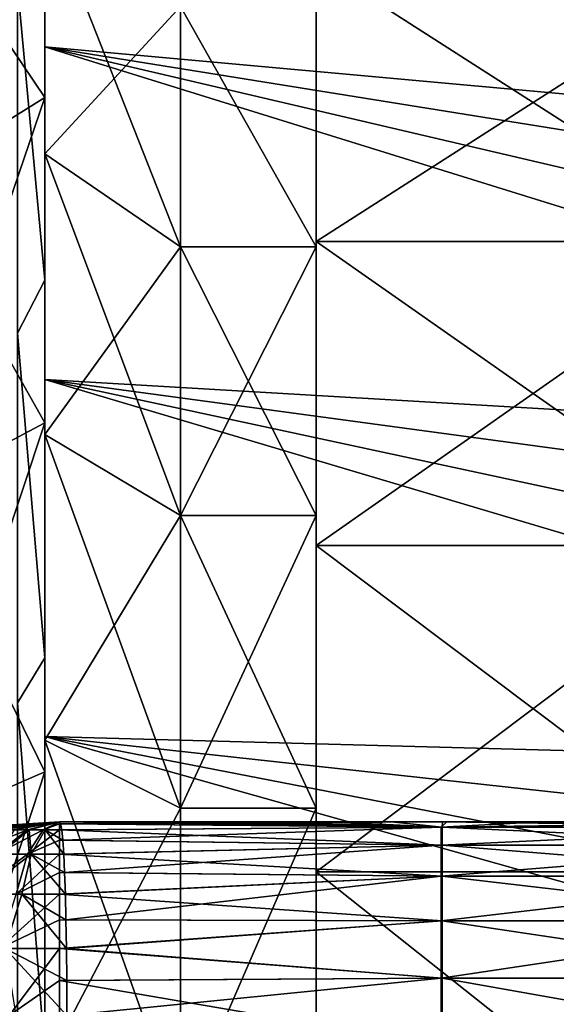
# Model space of a CAD drawing. Header units: millimetres. Extents: x -25 to 64, y -3 to 358.
# Tile 134 of 256: x 38.91 to 40.89, y 114.33 to 117.95. Entities that reach past the tile are written whole.
import ezdxf

# ---------------------------------------------------------------- set-up
doc = ezdxf.new("R2010")
doc.units = ezdxf.units.MM
doc.header["$LTSCALE"] = 52.148148
for name, color, linetype in [('120', 7, 'CONTINUOUS'), ('121', 7, 'CONTINUOUS'), ('122', 7, 'CONTINUOUS'), ('2', 7, 'CONTINUOUS'), ('224', 7, 'CONTINUOUS'), ('228', 7, 'CONTINUOUS'), ('229', 7, 'CONTINUOUS'), ('230', 7, 'CONTINUOUS'), ('232', 7, 'CONTINUOUS'), ('233', 7, 'CONTINUOUS'), ('234', 7, 'CONTINUOUS'), ('235', 7, 'CONTINUOUS'), ('236', 7, 'CONTINUOUS'), ('237', 7, 'CONTINUOUS'), ('29', 7, 'CONTINUOUS'), ('30', 7, 'CONTINUOUS'), ('362', 7, 'CONTINUOUS'), ('364', 7, 'CONTINUOUS'), ('365', 7, 'CONTINUOUS'), ('92', 7, 'CONTINUOUS')]:
    doc.layers.add(name, color=color, linetype=linetype)

msp = doc.modelspace()

# ---------------------------------------------------------------- linework, layer by layer
at = {"layer": '120', "color": 7, "linetype": 'CONTINUOUS'}
for points in [[(38.7991, 114.9836, -2.5), (39.0544, 115, -2.5), (38.7095, 114.97, -2.5), (38.7991, 114.9836, -2.5)], [(38.7095, 114.97, -2.5), (39.0544, 115, -2.5), (38.7148, 114.97, -2.5599), (38.7095, 114.97, -2.5)], [(38.7148, 114.97, -2.5599), (39.0544, 115, -2.5), (38.7303, 114.97, -2.618), (38.7148, 114.97, -2.5599)], [(38.7303, 114.97, -2.618), (39.0544, 115, -2.5), (38.7557, 114.97, -2.6724), (38.7303, 114.97, -2.618)], [(38.7557, 114.97, -2.6724), (39.0544, 115, -2.5), (38.7902, 114.97, -2.7217), (38.7557, 114.97, -2.6724)], [(38.7902, 114.97, -2.7217), (39.0544, 115, -2.5), (38.8327, 114.97, -2.7642), (38.7902, 114.97, -2.7217)], [(38.8327, 114.97, -2.7642), (39.0544, 115, -2.5), (38.882, 114.97, -2.7987), (38.8327, 114.97, -2.7642)], [(38.882, 114.97, -2.7987), (39.0544, 115, -2.5), (38.9364, 114.97, -2.8241), (38.882, 114.97, -2.7987)], [(38.9364, 114.97, -2.8241), (39.0544, 115, -2.5), (38.9945, 114.97, -2.8396), (38.9364, 114.97, -2.8241)], [(38.9945, 114.97, -2.8396), (39.0544, 115, -2.5), (39.0544, 114.9925, -2.6731), (38.9945, 114.97, -2.8396)], [(39.0544, 114.97, -2.8449), (38.9945, 114.97, -2.8396), (39.0544, 114.9925, -2.6731), (39.0544, 114.97, -2.8449)], [(38.882, 114.97, -2.7987), (38.9364, 114.97, -2.8241), (38.7134, 114.8801, -3.0907), (38.882, 114.97, -2.7987)], [(38.7134, 114.8801, -3.0907), (38.9364, 114.97, -2.8241), (38.8211, 114.8801, -3.1409), (38.7134, 114.8801, -3.0907)], [(38.9364, 114.97, -2.8241), (38.9945, 114.97, -2.8396), (38.8211, 114.8801, -3.1409), (38.9364, 114.97, -2.8241)], [(38.8211, 114.8801, -3.1409), (38.9945, 114.97, -2.8396), (38.936, 114.8801, -3.1717), (38.8211, 114.8801, -3.1409)], [(38.9945, 114.97, -2.8396), (39.0544, 114.97, -2.8449), (38.936, 114.8801, -3.1717), (38.9945, 114.97, -2.8396)], [(38.936, 114.8801, -3.1717), (39.0544, 114.97, -2.8449), (39.0544, 114.9324, -3.0155), (38.936, 114.8801, -3.1717)], [(39.0544, 114.8801, -3.1821), (38.936, 114.8801, -3.1717), (39.0544, 114.9324, -3.0155), (39.0544, 114.8801, -3.1821)], [(38.8211, 114.8801, -3.1409), (38.936, 114.8801, -3.1717), (38.7403, 114.7329, -3.4478), (38.8211, 114.8801, -3.1409)], [(38.7403, 114.7329, -3.4478), (38.936, 114.8801, -3.1717), (38.8953, 114.7329, -3.4857), (38.7403, 114.7329, -3.4478)], [(38.936, 114.8801, -3.1717), (39.0544, 114.8801, -3.1821), (38.8953, 114.7329, -3.4857), (38.936, 114.8801, -3.1717)], [(38.8953, 114.7329, -3.4857), (39.0544, 114.8801, -3.1821), (39.0544, 114.8134, -3.3435), (38.8953, 114.7329, -3.4857)], [(39.0544, 114.7329, -3.4985), (38.8953, 114.7329, -3.4857), (39.0544, 114.8134, -3.3435), (39.0544, 114.7329, -3.4985)], [(38.8953, 114.7329, -3.4857), (39.0544, 114.7329, -3.4985), (38.8325, 114.533, -3.7652), (38.8953, 114.7329, -3.4857)], [(38.8325, 114.533, -3.7652), (39.0544, 114.7329, -3.4985), (39.0544, 114.6392, -3.6459), (38.8325, 114.533, -3.7652)], [(39.0544, 114.533, -3.7845), (38.8325, 114.533, -3.7652), (39.0544, 114.6392, -3.6459), (39.0544, 114.533, -3.7845)], [(38.8325, 114.533, -3.7652), (39.0544, 114.533, -3.7845), (38.8692, 114.2864, -4.0202), (38.8325, 114.533, -3.7652)], [(38.8692, 114.2864, -4.0202), (39.0544, 114.533, -3.7845), (39.0544, 114.4151, -3.9133), (38.8692, 114.2864, -4.0202)], [(39.0544, 114.2864, -4.0314), (38.8692, 114.2864, -4.0202), (39.0544, 114.4151, -3.9133), (39.0544, 114.2864, -4.0314)]]:
    msp.add_3dface(points, dxfattribs=at)
at = {"layer": '121', "color": 7, "linetype": 'CONTINUOUS'}
for points in [[(39.0544, 115, -2.5), (38.7991, 114.9836, -2.5), (39.0544, 115, 2.5), (39.0544, 115, -2.5)], [(39.0544, 115, 2.5), (38.7991, 114.9836, -2.5), (38.7991, 114.9836, 2.5), (39.0544, 115, 2.5)]]:
    msp.add_3dface(points, dxfattribs=at)
at = {"layer": '122', "color": 7, "linetype": 'CONTINUOUS'}
for points in [[(39.0544, 115, 2.5), (38.7991, 114.9836, 2.5), (38.7149, 114.97, 2.5608), (39.0544, 115, 2.5)], [(39.0544, 115, 2.5), (38.7149, 114.97, 2.5608), (38.731, 114.97, 2.6197), (39.0544, 115, 2.5)], [(39.0544, 115, 2.5), (38.731, 114.97, 2.6197), (38.7571, 114.97, 2.6749), (39.0544, 115, 2.5)], [(39.0544, 115, 2.5), (38.7571, 114.97, 2.6749), (38.7926, 114.97, 2.7245), (39.0544, 115, 2.5)], [(39.0544, 115, 2.5), (38.7926, 114.97, 2.7245), (38.8363, 114.97, 2.7672), (39.0544, 115, 2.5)], [(39.0544, 115, 2.5), (38.8363, 114.97, 2.7672), (38.8868, 114.97, 2.8014), (39.0544, 115, 2.5)], [(39.0544, 115, 2.5), (38.8868, 114.97, 2.8014), (38.9426, 114.97, 2.8263), (39.0544, 115, 2.5)], [(39.0544, 115, 2.5), (38.9426, 114.97, 2.8263), (39.0019, 114.97, 2.8409), (39.0544, 115, 2.5)], [(39.0544, 115, 2.5), (39.0019, 114.97, 2.8409), (39.0628, 114.97, 2.8448), (39.0544, 115, 2.5)], [(39.0544, 115, 2.5), (39.0628, 114.97, 2.8448), (39.0587, 114.9925, 2.673), (39.0544, 115, 2.5)], [(38.8327, 114.8801, 3.145), (38.9499, 114.8801, 3.174), (38.9426, 114.97, 2.8263), (38.8327, 114.8801, 3.145)], [(38.8868, 114.97, 2.8014), (38.8327, 114.8801, 3.145), (38.9426, 114.97, 2.8263), (38.8868, 114.97, 2.8014)], [(38.9426, 114.97, 2.8263), (38.9499, 114.8801, 3.174), (39.0019, 114.97, 2.8409), (38.9426, 114.97, 2.8263)], [(38.9499, 114.8801, 3.174), (39.0702, 114.8801, 3.1819), (39.0019, 114.97, 2.8409), (38.9499, 114.8801, 3.174)], [(39.0019, 114.97, 2.8409), (39.0702, 114.8801, 3.1819), (39.0667, 114.9324, 3.0153), (39.0019, 114.97, 2.8409)], [(39.0628, 114.97, 2.8448), (39.0019, 114.97, 2.8409), (39.0667, 114.9324, 3.0153), (39.0628, 114.97, 2.8448)], [(38.9499, 114.8801, 3.174), (38.8327, 114.8801, 3.145), (38.7583, 114.7329, 3.4536), (38.9499, 114.8801, 3.174)], [(38.9154, 114.7329, 3.4888), (38.9499, 114.8801, 3.174), (38.7583, 114.7329, 3.4536), (38.9154, 114.7329, 3.4888)], [(39.0761, 114.7329, 3.4983), (38.9499, 114.8801, 3.174), (38.9154, 114.7329, 3.4888), (39.0761, 114.7329, 3.4983)], [(39.0702, 114.8801, 3.1819), (38.9499, 114.8801, 3.174), (39.0734, 114.8134, 3.3433), (39.0702, 114.8801, 3.1819)], [(39.0734, 114.8134, 3.3433), (38.9499, 114.8801, 3.174), (39.0761, 114.7329, 3.4983), (39.0734, 114.8134, 3.3433)], [(38.9154, 114.7329, 3.4888), (38.7583, 114.7329, 3.4536), (38.8547, 114.533, 3.7689), (38.9154, 114.7329, 3.4888)], [(39.0799, 114.533, 3.7843), (38.9154, 114.7329, 3.4888), (38.8547, 114.533, 3.7689), (39.0799, 114.533, 3.7843)], [(39.0761, 114.7329, 3.4983), (38.9154, 114.7329, 3.4888), (39.0783, 114.6392, 3.6456), (39.0761, 114.7329, 3.4983)], [(39.0783, 114.6392, 3.6456), (38.9154, 114.7329, 3.4888), (39.0799, 114.533, 3.7843), (39.0783, 114.6392, 3.6456)], [(39.0799, 114.533, 3.7843), (38.8547, 114.533, 3.7689), (39.0809, 114.4151, 3.9131), (39.0799, 114.533, 3.7843)], [(39.0809, 114.4151, 3.9131), (38.8547, 114.533, 3.7689), (39.0812, 114.2864, 4.0312), (39.0809, 114.4151, 3.9131)], [(39.0812, 114.2864, 4.0312), (38.8547, 114.533, 3.7689), (38.8938, 114.2864, 4.023), (39.0812, 114.2864, 4.0312)]]:
    msp.add_3dface(points, dxfattribs=at)
at = {"layer": '2', "color": 7, "linetype": 'CONTINUOUS', "true_color": 0xaaaaaa}
for points in [[(39, 118.9752, 9.4752), (39, 118.2974, 11.5733), (39, 117.8547, 10.4766), (39, 118.9752, 9.4752)], [(39, 117.8547, -10.4766), (39, 118.2974, -11.5733), (39, 118.9752, -9.4752), (39, 117.8547, -10.4766)], [(39, 118.2974, 11.5733), (39, 116.9952, 12.4562), (39, 117.8547, 10.4766), (39, 118.2974, 11.5733)], [(39, 116.9952, -12.4562), (39, 118.2974, -11.5733), (39, 117.8547, -10.4766), (39, 116.9952, -12.4562)], [(39, 117.8547, 10.4766), (39, 116.9952, 12.4562), (39, 116.6292, 11.3461), (39, 117.8547, 10.4766)], [(39, 116.6292, -11.3461), (39, 116.9952, -12.4562), (39, 117.8547, -10.4766), (39, 116.6292, -11.3461)], [(39, 116.9952, 12.4562), (39, 115.6038, 13.1939), (39, 116.6292, 11.3461), (39, 116.9952, 12.4562)], [(39, 115.6038, -13.1939), (39, 116.9952, -12.4562), (39, 116.6292, -11.3461), (39, 115.6038, -13.1939)], [(39, 116.6292, 11.3461), (39, 115.6038, 13.1939), (39, 115.3141, 12.073), (39, 116.6292, 11.3461)], [(39, 115.3141, -12.073), (39, 115.6038, -13.1939), (39, 116.6292, -11.3461), (39, 115.3141, -12.073)], [(39, 115.6038, 13.1939), (39, 114.1421, 13.7763), (39, 115.3141, 12.073), (39, 115.6038, 13.1939)], [(39, 114.1421, -13.7763), (39, 115.6038, -13.1939), (39, 115.3141, -12.073), (39, 114.1421, -13.7763)], [(39, 115.3141, 12.073), (39, 114.1421, 13.7763), (39, 113.9258, 12.648), (39, 115.3141, 12.073)], [(39, 113.9258, -12.648), (39, 114.1421, -13.7763), (39, 115.3141, -12.073), (39, 113.9258, -12.648)]]:
    msp.add_3dface(points, dxfattribs=at)
at = {"layer": '224', "color": 7, "linetype": 'CONTINUOUS', "true_color": 0xaaaaaa}
for points in [[(39, 119.742, -8.1677), (39, 118.7631, -9.2631), (39, 117.4603, -8.4376), (39, 119.742, -8.1677)], [(39, 118.3861, -7.4564), (39, 119.742, -8.1677), (39, 117.4603, -8.4376), (39, 118.3861, -7.4564)], [(39, 118.7631, 9.2631), (39, 119.742, 8.1677), (39, 117.4603, 8.4376), (39, 118.7631, 9.2631)], [(39, 117.4603, 8.4376), (39, 119.742, 8.1677), (39, 118.3861, 7.4564), (39, 117.4603, 8.4376)], [(39, 118.7631, -9.2631), (39, 117.6677, -10.242), (39, 116.427, -9.3047), (39, 118.7631, -9.2631)], [(39, 117.4603, -8.4376), (39, 118.7631, -9.2631), (39, 116.427, -9.3047), (39, 117.4603, -8.4376)], [(39, 117.6677, 10.242), (39, 118.7631, 9.2631), (39, 115.3001, 10.0458), (39, 117.6677, 10.242)], [(39, 115.3001, 10.0458), (39, 118.7631, 9.2631), (39, 116.427, 9.3047), (39, 115.3001, 10.0458)], [(39, 116.427, 9.3047), (39, 118.7631, 9.2631), (39, 117.4603, 8.4376), (39, 116.427, 9.3047)], [(39, 117.6677, -10.242), (39, 116.4696, -11.0921), (39, 114.0946, -10.6513), (39, 117.6677, -10.242)], [(39, 116.427, -9.3047), (39, 117.6677, -10.242), (39, 115.3001, -10.0458), (39, 116.427, -9.3047)], [(39, 115.3001, -10.0458), (39, 117.6677, -10.242), (39, 114.0946, -10.6513), (39, 115.3001, -10.0458)], [(39, 116.4696, 11.0921), (39, 117.6677, 10.242), (39, 114.0946, 10.6513), (39, 116.4696, 11.0921)], [(39, 114.0946, 10.6513), (39, 117.6677, 10.242), (39, 115.3001, 10.0458), (39, 114.0946, 10.6513)], [(39, 116.4696, -11.0921), (39, 115.1839, -11.8027), (39, 112.8269, -11.1127), (39, 116.4696, -11.0921)], [(39, 114.0946, -10.6513), (39, 116.4696, -11.0921), (39, 112.8269, -11.1127), (39, 114.0946, -10.6513)], [(39, 115.1839, 11.8027), (39, 116.4696, 11.0921), (39, 110.1744, 11.5804), (39, 115.1839, 11.8027)], [(39, 110.1744, 11.5804), (39, 116.4696, 11.0921), (39, 111.5142, 11.4238), (39, 110.1744, 11.5804)], [(39, 111.5142, 11.4238), (39, 116.4696, 11.0921), (39, 112.8269, 11.1127), (39, 111.5142, 11.4238)], [(39, 112.8269, 11.1127), (39, 116.4696, 11.0921), (39, 114.0946, 10.6513), (39, 112.8269, 11.1127)], [(39, 115.1839, -11.8027), (39, 113.8266, -12.3649), (39, 103.8161, -11.8027), (39, 115.1839, -11.8027)], [(39, 115.1839, -11.8027), (39, 103.8161, -11.8027), (39, 108.8256, -11.5804), (39, 115.1839, -11.8027)], [(39, 112.8269, -11.1127), (39, 115.1839, -11.8027), (39, 111.5142, -11.4238), (39, 112.8269, -11.1127)], [(39, 111.5142, -11.4238), (39, 115.1839, -11.8027), (39, 110.1744, -11.5804), (39, 111.5142, -11.4238)], [(39, 110.1744, -11.5804), (39, 115.1839, -11.8027), (39, 108.8256, -11.5804), (39, 110.1744, -11.5804)], [(39, 103.8161, 11.8027), (39, 105.1734, 12.3649), (39, 115.1839, 11.8027), (39, 103.8161, 11.8027)], [(39, 103.8161, 11.8027), (39, 115.1839, 11.8027), (39, 110.1744, 11.5804), (39, 103.8161, 11.8027)], [(39, 105.1734, 12.3649), (39, 113.8266, 12.3649), (39, 115.1839, 11.8027), (39, 105.1734, 12.3649)]]:
    msp.add_3dface(points, dxfattribs=at)
at = {"layer": '228', "color": 7, "linetype": 'CONTINUOUS', "true_color": 0xaaaaaa}
for points in [[(41.6, 118.1621, 8.6621), (41.6, 117.1378, 9.5774), (40, 118.1621, 8.6621), (41.6, 118.1621, 8.6621)], [(40, 118.1621, 8.6621), (41.6, 117.1378, 9.5774), (40, 117.1378, 9.5774), (40, 118.1621, 8.6621)], [(41.6, 117.1378, 9.5774), (41.6, 116.0174, 10.3723), (40, 117.1378, 9.5774), (41.6, 117.1378, 9.5774)], [(40, 117.1378, 9.5774), (41.6, 116.0174, 10.3723), (40, 116.0174, 10.3723), (40, 117.1378, 9.5774)], [(41.6, 116.0174, 10.3723), (41.6, 114.8151, 11.0369), (40, 116.0174, 10.3723), (41.6, 116.0174, 10.3723)], [(40, 116.0174, 10.3723), (41.6, 114.8151, 11.0369), (40, 114.8151, 11.0369), (40, 116.0174, 10.3723)], [(41.6, 114.8151, 11.0369), (41.6, 113.5459, 11.5626), (40, 114.8151, 11.0369), (41.6, 114.8151, 11.0369)], [(40, 114.8151, 11.0369), (41.6, 113.5459, 11.5626), (40, 113.5459, 11.5626), (40, 114.8151, 11.0369)]]:
    msp.add_3dface(points, dxfattribs=at)
at = {"layer": '229', "color": 7, "linetype": 'CONTINUOUS', "true_color": 0xaaaaaa}
for points in [[(40, 119.0774, 7.6378), (40, 118.1621, 8.6621), (40, 117.1173, 8.0738), (40, 119.0774, 7.6378)], [(40, 118.0031, 7.1349), (40, 119.0774, 7.6378), (40, 117.1173, 8.0738), (40, 118.0031, 7.1349)], [(40, 118.1621, -8.6621), (40, 119.0774, -7.6378), (40, 117.1173, -8.0738), (40, 118.1621, -8.6621)], [(40, 117.1173, -8.0738), (40, 119.0774, -7.6378), (40, 118.0031, -7.1349), (40, 117.1173, -8.0738)], [(40, 118.1621, 8.6621), (40, 117.1378, 9.5774), (40, 116.1285, 8.9036), (40, 118.1621, 8.6621)], [(40, 117.1173, 8.0738), (40, 118.1621, 8.6621), (40, 116.1285, 8.9036), (40, 117.1173, 8.0738)], [(40, 117.1378, -9.5774), (40, 118.1621, -8.6621), (40, 116.1285, -8.9036), (40, 117.1378, -9.5774)], [(40, 116.1285, -8.9036), (40, 118.1621, -8.6621), (40, 117.1173, -8.0738), (40, 116.1285, -8.9036)], [(40, 117.1378, 9.5774), (40, 116.0174, 10.3723), (40, 115.05, 9.6129), (40, 117.1378, 9.5774)], [(40, 116.1285, 8.9036), (40, 117.1378, 9.5774), (40, 115.05, 9.6129), (40, 116.1285, 8.9036)], [(40, 116.0174, -10.3723), (40, 117.1378, -9.5774), (40, 113.8965, -10.1922), (40, 116.0174, -10.3723)], [(40, 113.8965, -10.1922), (40, 117.1378, -9.5774), (40, 115.05, -9.6129), (40, 113.8965, -10.1922)], [(40, 115.05, -9.6129), (40, 117.1378, -9.5774), (40, 116.1285, -8.9036), (40, 115.05, -9.6129)], [(40, 116.0174, 10.3723), (40, 114.8151, 11.0369), (40, 112.6836, 10.6337), (40, 116.0174, 10.3723)], [(40, 115.05, 9.6129), (40, 116.0174, 10.3723), (40, 113.8965, 10.1922), (40, 115.05, 9.6129)], [(40, 113.8965, 10.1922), (40, 116.0174, 10.3723), (40, 112.6836, 10.6337), (40, 113.8965, 10.1922)], [(40, 114.8151, -11.0369), (40, 116.0174, -10.3723), (40, 111.4276, -10.9314), (40, 114.8151, -11.0369)], [(40, 111.4276, -10.9314), (40, 116.0174, -10.3723), (40, 112.6836, -10.6337), (40, 111.4276, -10.9314)], [(40, 112.6836, -10.6337), (40, 116.0174, -10.3723), (40, 113.8965, -10.1922), (40, 112.6836, -10.6337)], [(40, 114.8151, 11.0369), (40, 113.5459, 11.5626), (40, 110.1454, 11.0812), (40, 114.8151, 11.0369)], [(40, 112.6836, 10.6337), (40, 114.8151, 11.0369), (40, 111.4276, 10.9314), (40, 112.6836, 10.6337)], [(40, 111.4276, 10.9314), (40, 114.8151, 11.0369), (40, 110.1454, 11.0812), (40, 111.4276, 10.9314)], [(40, 113.5459, -11.5626), (40, 114.8151, -11.0369), (40, 105.4541, -11.5626), (40, 113.5459, -11.5626)], [(40, 105.4541, -11.5626), (40, 114.8151, -11.0369), (40, 110.1454, -11.0812), (40, 105.4541, -11.5626)], [(40, 110.1454, -11.0812), (40, 114.8151, -11.0369), (40, 111.4276, -10.9314), (40, 110.1454, -11.0812)]]:
    msp.add_3dface(points, dxfattribs=at)
at = {"layer": '230', "color": 7, "linetype": 'CONTINUOUS', "true_color": 0xaaaaaa}
for points in [[(40, 118.0031, 7.1349), (40, 117.1173, 8.0738), (39.5, 118.003, 7.135), (40, 118.0031, 7.1349)], [(39.5, 118.003, 7.135), (40, 117.1173, 8.0738), (39.5, 117.1172, 8.0739), (39.5, 118.003, 7.135)], [(40, 117.1173, 8.0738), (40, 116.1285, 8.9036), (39.5, 117.1172, 8.0739), (40, 117.1173, 8.0738)], [(39.5, 117.1172, 8.0739), (40, 116.1285, 8.9036), (39.5, 116.1285, 8.9036), (39.5, 117.1172, 8.0739)], [(40, 116.1285, 8.9036), (40, 115.05, 9.6129), (39.5, 116.1285, 8.9036), (40, 116.1285, 8.9036)], [(39.5, 116.1285, 8.9036), (40, 115.05, 9.6129), (39.5, 115.0501, 9.6128), (39.5, 116.1285, 8.9036)], [(39.5, 115.0501, 9.6128), (40, 115.05, 9.6129), (39.5, 113.8966, 10.1922), (39.5, 115.0501, 9.6128)], [(40, 115.05, 9.6129), (40, 113.8965, 10.1922), (39.5, 113.8966, 10.1922), (40, 115.05, 9.6129)]]:
    msp.add_3dface(points, dxfattribs=at)
at = {"layer": '232', "color": 7, "linetype": 'CONTINUOUS', "true_color": 0xaaaaaa}
for points in [[(41.6, 117.1378, -9.5774), (41.6, 118.1621, -8.6621), (40, 117.1378, -9.5774), (41.6, 117.1378, -9.5774)], [(41.6, 118.1621, -8.6621), (40, 118.1621, -8.6621), (40, 117.1378, -9.5774), (41.6, 118.1621, -8.6621)], [(41.6, 116.0174, -10.3723), (41.6, 117.1378, -9.5774), (40, 116.0174, -10.3723), (41.6, 116.0174, -10.3723)], [(41.6, 117.1378, -9.5774), (40, 117.1378, -9.5774), (40, 116.0174, -10.3723), (41.6, 117.1378, -9.5774)], [(41.6, 114.8151, -11.0369), (41.6, 116.0174, -10.3723), (40, 114.8151, -11.0369), (41.6, 114.8151, -11.0369)], [(41.6, 116.0174, -10.3723), (40, 116.0174, -10.3723), (40, 114.8151, -11.0369), (41.6, 116.0174, -10.3723)], [(41.6, 113.5459, -11.5626), (41.6, 114.8151, -11.0369), (40, 113.5459, -11.5626), (41.6, 113.5459, -11.5626)], [(41.6, 114.8151, -11.0369), (40, 114.8151, -11.0369), (40, 113.5459, -11.5626), (41.6, 114.8151, -11.0369)]]:
    msp.add_3dface(points, dxfattribs=at)
at = {"layer": '233', "color": 7, "linetype": 'CONTINUOUS', "true_color": 0xaaaaaa}
for points in [[(40, 117.1173, -8.0738), (40, 118.0031, -7.1349), (39.5, 118.003, -7.135), (40, 117.1173, -8.0738)], [(39.5, 117.1172, -8.0739), (40, 117.1173, -8.0738), (39.5, 118.003, -7.135), (39.5, 117.1172, -8.0739)], [(40, 116.1285, -8.9036), (40, 117.1173, -8.0738), (39.5, 116.1285, -8.9036), (40, 116.1285, -8.9036)], [(39.5, 116.1285, -8.9036), (40, 117.1173, -8.0738), (39.5, 117.1172, -8.0739), (39.5, 116.1285, -8.9036)], [(40, 115.05, -9.6129), (40, 116.1285, -8.9036), (39.5, 115.0501, -9.6128), (40, 115.05, -9.6129)], [(39.5, 115.0501, -9.6128), (40, 116.1285, -8.9036), (39.5, 116.1285, -8.9036), (39.5, 115.0501, -9.6128)], [(39.5, 113.8966, -10.1922), (40, 115.05, -9.6129), (39.5, 115.0501, -9.6128), (39.5, 113.8966, -10.1922)], [(40, 113.8965, -10.1922), (40, 115.05, -9.6129), (39.5, 113.8966, -10.1922), (40, 113.8965, -10.1922)]]:
    msp.add_3dface(points, dxfattribs=at)
at = {"layer": '234', "color": 7, "linetype": 'CONTINUOUS', "true_color": 0xaaaaaa}
for points in [[(39, 118.3861, -7.4564), (39, 117.4603, -8.4376), (39.5, 118.003, -7.135), (39, 118.3861, -7.4564)], [(39, 117.4603, -8.4376), (39.5, 117.1172, -8.0739), (39.5, 118.003, -7.135), (39, 117.4603, -8.4376)], [(39, 117.4603, -8.4376), (39, 116.427, -9.3047), (39.5, 117.1172, -8.0739), (39, 117.4603, -8.4376)], [(39, 116.427, -9.3047), (39.5, 116.1285, -8.9036), (39.5, 117.1172, -8.0739), (39, 116.427, -9.3047)], [(39, 116.427, -9.3047), (39, 115.3001, -10.0458), (39.5, 116.1285, -8.9036), (39, 116.427, -9.3047)], [(39, 115.3001, -10.0458), (39.5, 115.0501, -9.6128), (39.5, 116.1285, -8.9036), (39, 115.3001, -10.0458)], [(39, 115.3001, -10.0458), (39, 114.0946, -10.6513), (39.5, 115.0501, -9.6128), (39, 115.3001, -10.0458)], [(39, 114.0946, -10.6513), (39.5, 113.8966, -10.1922), (39.5, 115.0501, -9.6128), (39, 114.0946, -10.6513)]]:
    msp.add_3dface(points, dxfattribs=at)
at = {"layer": '235', "color": 7, "linetype": 'CONTINUOUS', "true_color": 0xaaaaaa}
for points in [[(39, 117.4603, 8.4376), (39, 118.3861, 7.4564), (39.5, 117.1172, 8.0739), (39, 117.4603, 8.4376)], [(39, 118.3861, 7.4564), (39.5, 118.003, 7.135), (39.5, 117.1172, 8.0739), (39, 118.3861, 7.4564)], [(39, 116.427, 9.3047), (39, 117.4603, 8.4376), (39.5, 116.1285, 8.9036), (39, 116.427, 9.3047)], [(39, 117.4603, 8.4376), (39.5, 117.1172, 8.0739), (39.5, 116.1285, 8.9036), (39, 117.4603, 8.4376)], [(39, 115.3001, 10.0458), (39, 116.427, 9.3047), (39.5, 115.0501, 9.6128), (39, 115.3001, 10.0458)], [(39, 116.427, 9.3047), (39.5, 116.1285, 8.9036), (39.5, 115.0501, 9.6128), (39, 116.427, 9.3047)], [(39, 114.0946, 10.6513), (39, 115.3001, 10.0458), (39.5, 113.8966, 10.1922), (39, 114.0946, 10.6513)], [(39, 115.3001, 10.0458), (39.5, 115.0501, 9.6128), (39.5, 113.8966, 10.1922), (39, 115.3001, 10.0458)]]:
    msp.add_3dface(points, dxfattribs=at)
at = {"layer": '236', "color": 7, "linetype": 'CONTINUOUS', "true_color": 0xaaaaaa}
for points in [[(39, 118.9752, 9.4752), (39, 117.8547, 10.4766), (46, 117.2202, 8.1829), (39, 118.9752, 9.4752)], [(39, 118.9752, 9.4752), (46, 117.2202, 8.1829), (46, 117.683, 7.7202), (39, 118.9752, 9.4752)], [(39, 118.9752, 9.4752), (46, 117.683, 7.7202), (46, 118.118, 7.2314), (39, 118.9752, 9.4752)], [(39, 117.8547, 10.4766), (39, 116.6292, 11.3461), (46, 116.218, 9.0239), (39, 117.8547, 10.4766)], [(39, 117.8547, 10.4766), (46, 116.218, 9.0239), (46, 116.7314, 8.618), (39, 117.8547, 10.4766)], [(39, 117.8547, 10.4766), (46, 116.7314, 8.618), (46, 117.2202, 8.1829), (39, 117.8547, 10.4766)], [(39, 116.6292, 11.3461), (39, 115.3141, 12.073), (46, 115.125, 9.7428), (39, 116.6292, 11.3461)], [(39, 116.6292, 11.3461), (46, 115.125, 9.7428), (46, 115.682, 9.3992), (39, 116.6292, 11.3461)], [(39, 116.6292, 11.3461), (46, 115.682, 9.3992), (46, 116.218, 9.0239), (39, 116.6292, 11.3461)], [(39, 115.3141, 12.073), (39, 113.9258, 12.648), (46, 113.9559, 10.3299), (39, 115.3141, 12.073)], [(39, 115.3141, 12.073), (46, 113.9559, 10.3299), (46, 114.5489, 10.0534), (39, 115.3141, 12.073)], [(39, 115.3141, 12.073), (46, 114.5489, 10.0534), (46, 115.125, 9.7428), (39, 115.3141, 12.073)]]:
    msp.add_3dface(points, dxfattribs=at)
at = {"layer": '237', "color": 7, "linetype": 'CONTINUOUS', "true_color": 0xaaaaaa}
for points in [[(39, 118.9752, -9.4752), (39, 119.9766, -8.3547), (46, 117.683, -7.7202), (39, 118.9752, -9.4752)], [(39, 119.9766, -8.3547), (46, 118.118, -7.2314), (46, 117.683, -7.7202), (39, 119.9766, -8.3547)], [(39, 117.8547, -10.4766), (39, 118.9752, -9.4752), (46, 116.7314, -8.618), (39, 117.8547, -10.4766)], [(39, 118.9752, -9.4752), (46, 117.683, -7.7202), (46, 117.2202, -8.1829), (39, 118.9752, -9.4752)], [(39, 118.9752, -9.4752), (46, 117.2202, -8.1829), (46, 116.7314, -8.618), (39, 118.9752, -9.4752)], [(39, 116.6292, -11.3461), (39, 117.8547, -10.4766), (46, 115.682, -9.3992), (39, 116.6292, -11.3461)], [(39, 117.8547, -10.4766), (46, 116.7314, -8.618), (46, 116.218, -9.0239), (39, 117.8547, -10.4766)], [(39, 117.8547, -10.4766), (46, 116.218, -9.0239), (46, 115.682, -9.3992), (39, 117.8547, -10.4766)], [(39, 115.3141, -12.073), (39, 116.6292, -11.3461), (46, 114.5489, -10.0534), (39, 115.3141, -12.073)], [(39, 116.6292, -11.3461), (46, 115.682, -9.3992), (46, 115.125, -9.7428), (39, 116.6292, -11.3461)], [(39, 116.6292, -11.3461), (46, 115.125, -9.7428), (46, 114.5489, -10.0534), (39, 116.6292, -11.3461)], [(39, 113.9258, -12.648), (39, 115.3141, -12.073), (46, 113.3477, -10.5716), (39, 113.9258, -12.648)], [(39, 115.3141, -12.073), (46, 114.5489, -10.0534), (46, 113.9559, -10.3299), (39, 115.3141, -12.073)], [(39, 115.3141, -12.073), (46, 113.9559, -10.3299), (46, 113.3477, -10.5716), (39, 115.3141, -12.073)]]:
    msp.add_3dface(points, dxfattribs=at)
at = {"layer": '29', "color": 7, "linetype": 'CONTINUOUS', "true_color": 0xaaaaaa}
for points in [[(38.5, 118.4095, -8.9095), (38.5, 117.3559, -9.8512), (39, 118.7631, -9.2631), (38.5, 118.4095, -8.9095)], [(39, 118.7631, -9.2631), (38.5, 117.3559, -9.8512), (39, 117.6677, -10.242), (39, 118.7631, -9.2631)], [(38.5, 117.3559, -9.8512), (38.5, 116.2039, -10.6686), (39, 117.6677, -10.242), (38.5, 117.3559, -9.8512)], [(39, 117.6677, -10.242), (38.5, 116.2039, -10.6686), (39, 116.4696, -11.0921), (39, 117.6677, -10.242)], [(38.5, 116.2039, -10.6686), (38.5, 114.9666, -11.3523), (39, 116.4696, -11.0921), (38.5, 116.2039, -10.6686)], [(39, 116.4696, -11.0921), (38.5, 114.9666, -11.3523), (39, 115.1839, -11.8027), (39, 116.4696, -11.0921)], [(38.5, 114.9666, -11.3523), (38.5, 113.6618, -11.8928), (39, 115.1839, -11.8027), (38.5, 114.9666, -11.3523)], [(39, 115.1839, -11.8027), (38.5, 113.6618, -11.8928), (39, 113.8266, -12.3649), (39, 115.1839, -11.8027)]]:
    msp.add_3dface(points, dxfattribs=at)
at = {"layer": '30', "color": 7, "linetype": 'CONTINUOUS', "true_color": 0xaaaaaa}
for points in [[(39, 117.6677, 10.242), (38.5, 118.4095, 8.9095), (39, 118.7631, 9.2631), (39, 117.6677, 10.242)], [(38.5, 117.3559, 9.8512), (38.5, 118.4095, 8.9095), (39, 117.6677, 10.242), (38.5, 117.3559, 9.8512)], [(39, 116.4696, 11.0921), (38.5, 117.3559, 9.8512), (39, 117.6677, 10.242), (39, 116.4696, 11.0921)], [(38.5, 116.2039, 10.6686), (38.5, 117.3559, 9.8512), (39, 116.4696, 11.0921), (38.5, 116.2039, 10.6686)], [(39, 115.1839, 11.8027), (38.5, 116.2039, 10.6686), (39, 116.4696, 11.0921), (39, 115.1839, 11.8027)], [(38.5, 114.9666, 11.3523), (38.5, 116.2039, 10.6686), (39, 115.1839, 11.8027), (38.5, 114.9666, 11.3523)], [(39, 113.8266, 12.3649), (38.5, 114.9666, 11.3523), (39, 115.1839, 11.8027), (39, 113.8266, 12.3649)], [(38.5, 113.6618, 11.8928), (38.5, 114.9666, 11.3523), (39, 113.8266, 12.3649), (38.5, 113.6618, 11.8928)]]:
    msp.add_3dface(points, dxfattribs=at)
at = {"layer": '362', "color": 7, "linetype": 'CONTINUOUS'}
for points in [[(39.0544, 115, 2.5), (39.0587, 114.9925, 2.673), (40.482, 115, 2.5), (39.0544, 115, 2.5)], [(39.0587, 114.9925, 2.673), (40.4608, 114.9795, 2.7853), (40.482, 115, 2.5), (39.0587, 114.9925, 2.673)], [(39.0587, 114.9925, 2.673), (39.0628, 114.97, 2.8448), (40.4608, 114.9795, 2.7853), (39.0587, 114.9925, 2.673)], [(39.0628, 114.97, 2.8448), (39.0667, 114.9324, 3.0153), (40.4608, 114.9795, 2.7853), (39.0628, 114.97, 2.8448)], [(39.0667, 114.9324, 3.0153), (40.4608, 114.9142, 3.0795), (40.4608, 114.9795, 2.7853), (39.0667, 114.9324, 3.0153)], [(41.8729, 114.9795, 2.7853), (41.8976, 115, 2.5), (40.4608, 114.9795, 2.7853), (41.8729, 114.9795, 2.7853)], [(40.4608, 114.9795, 2.7853), (41.8976, 115, 2.5), (40.8282, 115, 2.5), (40.4608, 114.9795, 2.7853)], [(40.482, 115, 2.5), (40.4608, 114.9795, 2.7853), (40.8282, 115, 2.5), (40.482, 115, 2.5)], [(41.8729, 114.9142, 3.0795), (41.8729, 114.9795, 2.7853), (40.4608, 114.9142, 3.0795), (41.8729, 114.9142, 3.0795)], [(40.4608, 114.9142, 3.0795), (41.8729, 114.9795, 2.7853), (40.4608, 114.9795, 2.7853), (40.4608, 114.9142, 3.0795)], [(39.0667, 114.9324, 3.0153), (39.0702, 114.8801, 3.1819), (40.4608, 114.9142, 3.0795), (39.0667, 114.9324, 3.0153)], [(39.0702, 114.8801, 3.1819), (39.0734, 114.8134, 3.3433), (40.4608, 114.9142, 3.0795), (39.0702, 114.8801, 3.1819)], [(39.0734, 114.8134, 3.3433), (40.4608, 114.7998, 3.3722), (40.4608, 114.9142, 3.0795), (39.0734, 114.8134, 3.3433)], [(41.8728, 114.7998, 3.3722), (41.8729, 114.9142, 3.0795), (40.4608, 114.7998, 3.3722), (41.8728, 114.7998, 3.3722)], [(40.4608, 114.7998, 3.3722), (41.8729, 114.9142, 3.0795), (40.4608, 114.9142, 3.0795), (40.4608, 114.7998, 3.3722)], [(39.0734, 114.8134, 3.3433), (39.0761, 114.7329, 3.4983), (40.4608, 114.7998, 3.3722), (39.0734, 114.8134, 3.3433)], [(39.0761, 114.7329, 3.4983), (39.0783, 114.6392, 3.6456), (40.4608, 114.7998, 3.3722), (39.0761, 114.7329, 3.4983)], [(39.0783, 114.6392, 3.6456), (40.4608, 114.6354, 3.6512), (40.4608, 114.7998, 3.3722), (39.0783, 114.6392, 3.6456)], [(41.8728, 114.6354, 3.6512), (41.8728, 114.7998, 3.3722), (40.4608, 114.6354, 3.6512), (41.8728, 114.6354, 3.6512)], [(40.4608, 114.6354, 3.6512), (41.8728, 114.7998, 3.3722), (40.4608, 114.7998, 3.3722), (40.4608, 114.6354, 3.6512)], [(39.0783, 114.6392, 3.6456), (39.0799, 114.533, 3.7843), (40.4608, 114.6354, 3.6512), (39.0783, 114.6392, 3.6456)], [(39.0799, 114.533, 3.7843), (40.4608, 114.4242, 3.9042), (40.4608, 114.6354, 3.6512), (39.0799, 114.533, 3.7843)], [(41.8728, 114.4242, 3.9042), (41.8728, 114.6354, 3.6512), (40.4608, 114.4242, 3.9042), (41.8728, 114.4242, 3.9042)], [(40.4608, 114.4242, 3.9042), (41.8728, 114.6354, 3.6512), (40.4608, 114.6354, 3.6512), (40.4608, 114.4242, 3.9042)], [(39.0799, 114.533, 3.7843), (39.0809, 114.4151, 3.9131), (40.4608, 114.4242, 3.9042), (39.0799, 114.533, 3.7843)], [(39.0809, 114.4151, 3.9131), (39.0812, 114.2864, 4.0312), (40.4608, 114.4242, 3.9042), (39.0809, 114.4151, 3.9131)], [(39.0812, 114.2864, 4.0312), (40.4608, 114.1732, 4.1198), (40.4608, 114.4242, 3.9042), (39.0812, 114.2864, 4.0312)], [(41.8728, 114.1732, 4.1198), (41.8728, 114.4242, 3.9042), (40.4608, 114.1732, 4.1198), (41.8728, 114.1732, 4.1198)], [(40.4608, 114.1732, 4.1198), (41.8728, 114.4242, 3.9042), (40.4608, 114.4242, 3.9042), (40.4608, 114.1732, 4.1198)]]:
    msp.add_3dface(points, dxfattribs=at)
at = {"layer": '364', "color": 7, "linetype": 'CONTINUOUS'}
for points in [[(39.0544, 115, -2.5), (39.0544, 115, 2.5), (40.482, 115, 2.5), (39.0544, 115, -2.5)], [(39.0544, 115, -2.5), (40.482, 115, 2.5), (39.3178, 115, -2.5), (39.0544, 115, -2.5)], [(39.3178, 115, -2.5), (40.482, 115, 2.5), (39.5717, 115, -2.5), (39.3178, 115, -2.5)], [(39.5717, 115, -2.5), (40.482, 115, 2.5), (39.8159, 115, -2.5), (39.5717, 115, -2.5)], [(39.8159, 115, -2.5), (40.482, 115, 2.5), (40.051, 115, -2.5), (39.8159, 115, -2.5)], [(40.051, 115, -2.5), (40.482, 115, 2.5), (40.2773, 115, -2.5), (40.051, 115, -2.5)], [(40.2773, 115, -2.5), (40.482, 115, 2.5), (40.4655, 115, -2.5), (40.2773, 115, -2.5)], [(40.482, 115, 2.5), (40.8282, 115, 2.5), (40.4655, 115, -2.5), (40.482, 115, 2.5)], [(40.4655, 115, -2.5), (40.8282, 115, 2.5), (40.4951, 115, -2.5), (40.4655, 115, -2.5)], [(40.4951, 115, -2.5), (40.8282, 115, 2.5), (40.705, 115, -2.5), (40.4951, 115, -2.5)], [(40.705, 115, -2.5), (40.8282, 115, 2.5), (40.9071, 115, -2.5), (40.705, 115, -2.5)], [(40.8282, 115, 2.5), (41.8976, 115, 2.5), (40.9071, 115, -2.5), (40.8282, 115, 2.5)]]:
    msp.add_3dface(points, dxfattribs=at)
at = {"layer": '365', "color": 7, "linetype": 'CONTINUOUS'}
for points in [[(39.0544, 114.9925, -2.6731), (39.0544, 115, -2.5), (40.4651, 114.9795, -2.7853), (39.0544, 114.9925, -2.6731)], [(39.0544, 115, -2.5), (39.3178, 115, -2.5), (40.4651, 114.9795, -2.7853), (39.0544, 115, -2.5)], [(39.0544, 114.97, -2.8449), (39.0544, 114.9925, -2.6731), (40.4651, 114.9795, -2.7853), (39.0544, 114.97, -2.8449)], [(40.4651, 114.9142, -3.0795), (39.0544, 114.97, -2.8449), (40.4651, 114.9795, -2.7853), (40.4651, 114.9142, -3.0795)], [(39.3178, 115, -2.5), (39.5717, 115, -2.5), (40.4651, 114.9795, -2.7853), (39.3178, 115, -2.5)], [(39.5717, 115, -2.5), (39.8159, 115, -2.5), (40.4651, 114.9795, -2.7853), (39.5717, 115, -2.5)], [(39.8159, 115, -2.5), (40.051, 115, -2.5), (40.4651, 114.9795, -2.7853), (39.8159, 115, -2.5)], [(40.051, 115, -2.5), (40.2773, 115, -2.5), (40.4651, 114.9795, -2.7853), (40.051, 115, -2.5)], [(40.2773, 115, -2.5), (40.4655, 115, -2.5), (40.4651, 114.9795, -2.7853), (40.2773, 115, -2.5)], [(40.4651, 114.9795, -2.7853), (40.4655, 115, -2.5), (41.8771, 114.9795, -2.7853), (40.4651, 114.9795, -2.7853)], [(40.4651, 114.9142, -3.0795), (40.4651, 114.9795, -2.7853), (41.8771, 114.9142, -3.0795), (40.4651, 114.9142, -3.0795)], [(41.8771, 114.9142, -3.0795), (40.4651, 114.9795, -2.7853), (41.8771, 114.9795, -2.7853), (41.8771, 114.9142, -3.0795)], [(40.4655, 115, -2.5), (40.4951, 115, -2.5), (41.8771, 114.9795, -2.7853), (40.4655, 115, -2.5)], [(40.4951, 115, -2.5), (40.705, 115, -2.5), (41.8771, 114.9795, -2.7853), (40.4951, 115, -2.5)], [(40.705, 115, -2.5), (40.9071, 115, -2.5), (41.8771, 114.9795, -2.7853), (40.705, 115, -2.5)], [(39.0544, 114.9324, -3.0155), (39.0544, 114.97, -2.8449), (40.4651, 114.9142, -3.0795), (39.0544, 114.9324, -3.0155)], [(39.0544, 114.8801, -3.1821), (39.0544, 114.9324, -3.0155), (40.4651, 114.9142, -3.0795), (39.0544, 114.8801, -3.1821)], [(40.4651, 114.7998, -3.3722), (39.0544, 114.8801, -3.1821), (40.4651, 114.9142, -3.0795), (40.4651, 114.7998, -3.3722)], [(40.4651, 114.7998, -3.3722), (40.4651, 114.9142, -3.0795), (41.8771, 114.7998, -3.3722), (40.4651, 114.7998, -3.3722)], [(41.8771, 114.7998, -3.3722), (40.4651, 114.9142, -3.0795), (41.8771, 114.9142, -3.0795), (41.8771, 114.7998, -3.3722)], [(39.0544, 114.8134, -3.3435), (39.0544, 114.8801, -3.1821), (40.4651, 114.7998, -3.3722), (39.0544, 114.8134, -3.3435)], [(39.0544, 114.7329, -3.4985), (39.0544, 114.8134, -3.3435), (40.4651, 114.7998, -3.3722), (39.0544, 114.7329, -3.4985)], [(40.4651, 114.6354, -3.6512), (39.0544, 114.7329, -3.4985), (40.4651, 114.7998, -3.3722), (40.4651, 114.6354, -3.6512)], [(40.4651, 114.6354, -3.6512), (40.4651, 114.7998, -3.3722), (41.8771, 114.6354, -3.6512), (40.4651, 114.6354, -3.6512)], [(41.8771, 114.6354, -3.6512), (40.4651, 114.7998, -3.3722), (41.8771, 114.7998, -3.3722), (41.8771, 114.6354, -3.6512)], [(39.0544, 114.6392, -3.6459), (39.0544, 114.7329, -3.4985), (40.4651, 114.6354, -3.6512), (39.0544, 114.6392, -3.6459)], [(39.0544, 114.533, -3.7845), (39.0544, 114.6392, -3.6459), (40.4651, 114.6354, -3.6512), (39.0544, 114.533, -3.7845)], [(40.4651, 114.4242, -3.9042), (39.0544, 114.533, -3.7845), (40.4651, 114.6354, -3.6512), (40.4651, 114.4242, -3.9042)], [(40.4651, 114.4242, -3.9042), (40.4651, 114.6354, -3.6512), (41.8771, 114.4242, -3.9042), (40.4651, 114.4242, -3.9042)], [(41.8771, 114.4242, -3.9042), (40.4651, 114.6354, -3.6512), (41.8771, 114.6354, -3.6512), (41.8771, 114.4242, -3.9042)], [(39.0544, 114.4151, -3.9133), (39.0544, 114.533, -3.7845), (40.4651, 114.4242, -3.9042), (39.0544, 114.4151, -3.9133)], [(40.4651, 114.1732, -4.1198), (39.0544, 114.4151, -3.9133), (40.4651, 114.4242, -3.9042), (40.4651, 114.1732, -4.1198)], [(39.0544, 114.2864, -4.0314), (39.0544, 114.4151, -3.9133), (40.4651, 114.1732, -4.1198), (39.0544, 114.2864, -4.0314)], [(40.4651, 114.1732, -4.1198), (40.4651, 114.4242, -3.9042), (41.8771, 114.1732, -4.1198), (40.4651, 114.1732, -4.1198)], [(41.8771, 114.1732, -4.1198), (40.4651, 114.4242, -3.9042), (41.8771, 114.4242, -3.9042), (41.8771, 114.1732, -4.1198)]]:
    msp.add_3dface(points, dxfattribs=at)
at = {"layer": '92', "color": 7, "linetype": 'CONTINUOUS', "true_color": 0xaaaaaa}
for points in [[(39, 116.9952, 12.4562), (39, 118.2974, 11.5733), (38.9, 118.0813, 11.8119), (39, 116.9952, 12.4562)], [(39, 118.2974, -11.5733), (39, 116.9952, -12.4562), (38.9, 118.0813, -11.8119), (39, 118.2974, -11.5733)], [(38.9, 116.8003, 12.6438), (39, 116.9952, 12.4562), (38.9, 118.0813, 11.8119), (38.9, 116.8003, 12.6438)], [(38.9, 118.0813, -11.8119), (39, 116.9952, -12.4562), (38.9, 116.8003, -12.6438), (38.9, 118.0813, -11.8119)], [(39, 115.6038, 13.1939), (39, 116.9952, 12.4562), (38.9, 116.8003, 12.6438), (39, 115.6038, 13.1939)], [(39, 116.9952, -12.4562), (39, 115.6038, -13.1939), (38.9, 116.8003, -12.6438), (39, 116.9952, -12.4562)], [(38.9, 115.4381, 13.3379), (39, 115.6038, 13.1939), (38.9, 116.8003, 12.6438), (38.9, 115.4381, 13.3379)], [(38.9, 116.8003, -12.6438), (39, 115.6038, -13.1939), (38.9, 115.4381, -13.3379), (38.9, 116.8003, -12.6438)], [(39, 114.1421, 13.7763), (39, 115.6038, 13.1939), (38.9, 115.4381, 13.3379), (39, 114.1421, 13.7763)], [(39, 115.6038, -13.1939), (39, 114.1421, -13.7763), (38.9, 115.4381, -13.3379), (39, 115.6038, -13.1939)], [(38.9, 114.0118, 13.8854), (39, 114.1421, 13.7763), (38.9, 115.4381, 13.3379), (38.9, 114.0118, 13.8854)], [(38.9, 115.4381, -13.3379), (39, 114.1421, -13.7763), (38.9, 114.0118, -13.8854), (38.9, 115.4381, -13.3379)]]:
    msp.add_3dface(points, dxfattribs=at)

doc.saveas('drawing.dxf')
